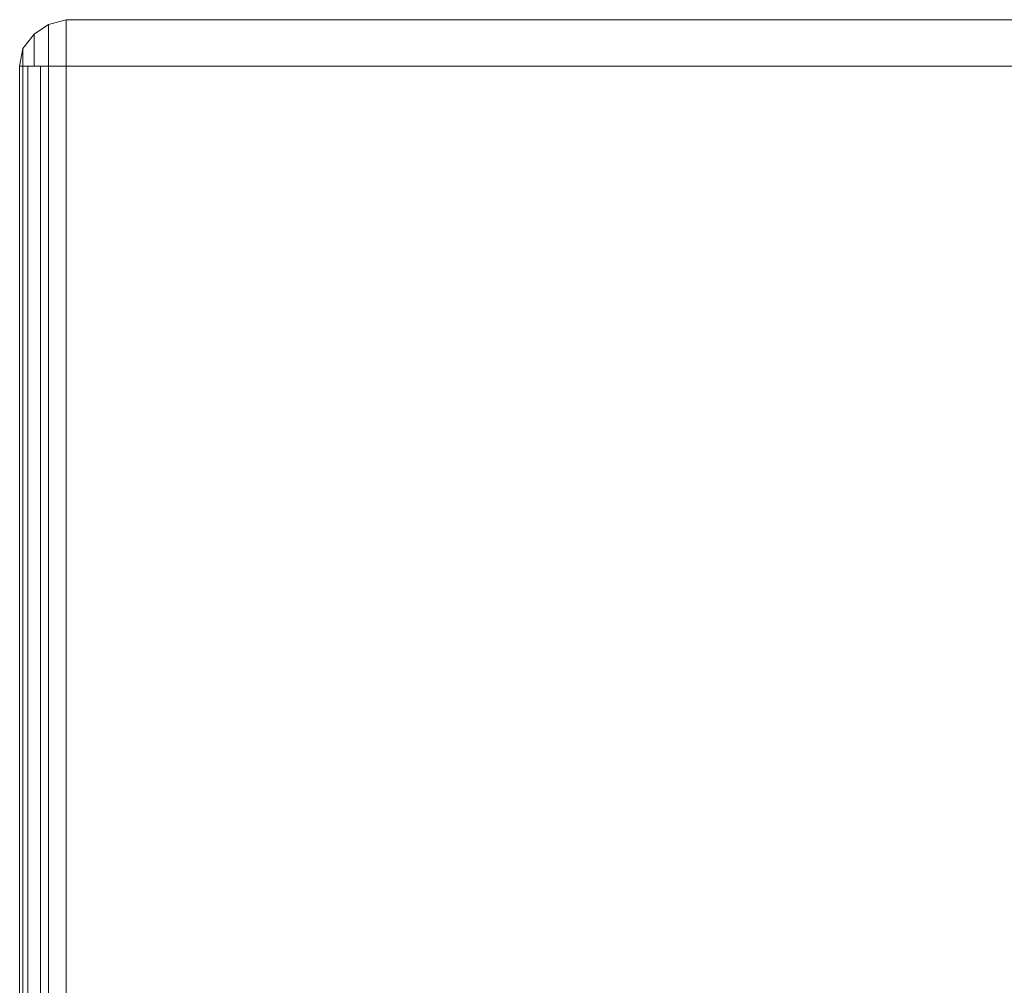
# Model space of a CAD drawing. Header units: millimetres. Extents: x 0 to 74930, y -1933 to 40510.
# Tile 75 of 256: x 38763 to 38892, y 11336 to 11464. Entities that reach past the tile are written whole.
import ezdxf

# ---------------------------------------------------------------- set-up
doc = ezdxf.new("R2010")
doc.units = ezdxf.units.MM
doc.header["$LTSCALE"] = 100
doc.layers.add('T--L9071_TERREIN_INR_Tafels', color=30, linetype='Continuous')

# ---------------------------------------------------------------- blocks, each defined once
blk = doc.blocks.new('Picknicktafel 180x160cm')
at = {"layer": 'T--L9071_TERREIN_INR_Tafels', "color": 30, "lineweight": 0}
for p, q in [((3.8, 1431.43), (1.9, 1430.16)), ((1.9, 1430.16), (3.8, 1431.43)), ((6.12, 1432.06), (3.8, 1431.43)), ((3.8, 1431.43), (6.12, 1432.06)), ((3.8, 1431.43), (3.8, 1431.01)), ((3.8, 1431.01), (3.8, 1431.43)), ((6.12, 1432.06), (6.12, 1431.43)), ((6.12, 1432.06), (1794.09, 1432.06)), ((6.12, 1431.43), (6.12, 1432.06)), ((1794.09, 1432.06), (6.12, 1432.06)), ((1794.09, 1432.06), (6.12, 1432.06)), ((1794.09, 1432.06), (6.12, 1432.06)), ((6.12, 1431.43), (6.12, 1430.16)), ((6.12, 1430.16), (6.12, 1431.43)), ((1.9, 1430.16), (0.42, 1428.26)), ((0.42, 1428.26), (1.9, 1430.16)), ((1.9, 1430.16), (1.9, 1429.74)), ((1.9, 1429.74), (1.9, 1430.16)), ((3.8, 1431.01), (3.8, 1429.95)), ((3.8, 1429.95), (3.8, 1431.01)), ((6.12, 1430.16), (6.12, 1428.26)), ((6.12, 1428.26), (6.12, 1430.16)), ((1.9, 1429.74), (1.9, 1428.05)), ((1.9, 1428.05), (1.9, 1429.74)), ((3.8, 1429.95), (3.8, 1428.05)), ((3.8, 1428.05), (3.8, 1429.95)), ((0.42, 1428.26), (0, 1425.94)), ((0, 1425.94), (0.42, 1428.26)), ((0.42, 1428.26), (0.42, 1428.05)), ((0.42, 1428.05), (0.42, 1428.26)), ((0.42, 1428.05), (0.42, 1427.21)), ((0.42, 1427.21), (0.42, 1428.05)), ((1.9, 1428.05), (1.9, 1425.94)), ((1.9, 1425.94), (1.9, 1428.05)), ((3.8, 1428.05), (3.8, 1425.94)), ((3.8, 1425.94), (3.8, 1428.05)), ((6.12, 1428.26), (6.12, 1425.94)), ((6.12, 1425.94), (6.12, 1428.26)), ((0.42, 1427.21), (0.42, 1425.94)), ((0.42, 1425.94), (0.42, 1427.21)), ((0.42, 1425.94), (0, 1425.94)), ((0, 1425.94), (0.42, 1425.94)), ((0, 1425.94), (0, 1300.97)), ((0, 1300.97), (0, 1425.94)), ((0, 1425.94), (0, 1300.97)), ((1.9, 1425.94), (0.42, 1425.94)), ((0.42, 1425.94), (1.9, 1425.94)), ((0.42, 1300.97), (0.42, 1425.94)), ((1.06, 1425.94), (1.06, 1300.97)), ((3.8, 1425.94), (1.9, 1425.94)), ((1.9, 1425.94), (3.8, 1425.94)), ((2.74, 1300.97), (2.74, 1425.94)), ((6.12, 1425.94), (3.8, 1425.94)), ((3.8, 1425.94), (6.12, 1425.94)), ((3.8, 1425.94), (3.8, 1300.97)), ((6.12, 1425.94), (6.12, 1300.97)), ((6.12, 1425.94), (1794.09, 1425.94)), ((6.12, 1300.97), (6.12, 1425.94)), ((6.12, 1425.94), (1794.09, 1425.94)), ((1794.09, 1425.94), (6.12, 1425.94)), ((1794.09, 1425.94), (6.12, 1425.94))]:
    blk.add_line(p, q, dxfattribs=at)

msp = doc.modelspace()

# ---------------------------------------------------------------- block references
at = {"layer": 'T--L9071_TERREIN_INR_Tafels'}
msp.add_blockref('Picknicktafel 180x160cm', (38762.89, 10031.51), dxfattribs=at)

doc.saveas('drawing.dxf')
